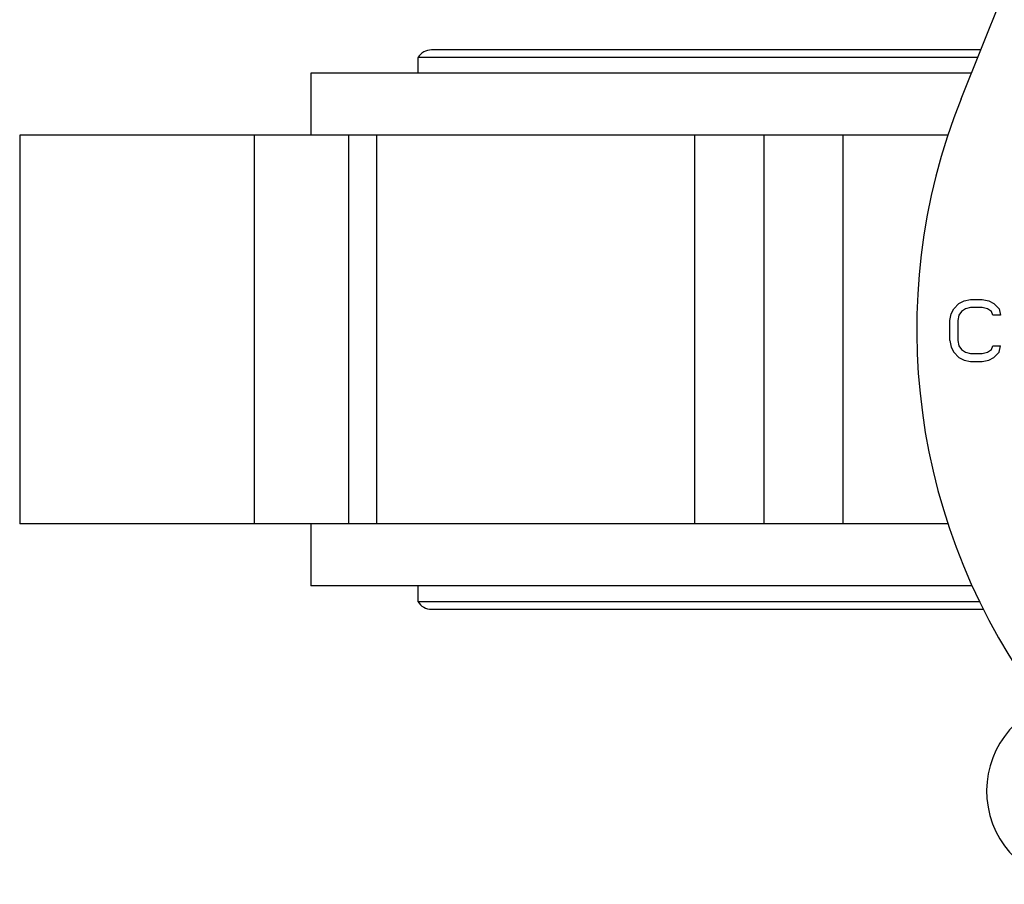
# Model space of a CAD drawing. Header units: millimetres. Extents: x 474 to 2197, y 77 to 1503.
# Tile 2 of 25: x 832 to 959, y 131 to 243. Entities that reach past the tile are written whole.
import ezdxf

# ---------------------------------------------------------------- set-up
doc = ezdxf.new("R2010")
doc.units = ezdxf.units.MM

msp = doc.modelspace()

# ---------------------------------------------------------------- linework, layer by layer
at = {"color": 7, "linetype": 'Continuous', "lineweight": 25}
for p, q in [((953.06, 232.36), (985.35, 313.18)), ((955.58, 238.68), (884.9, 238.68)), ((883.15, 237.68), (883.15, 235.68)), ((955.18, 237.68), (883.15, 237.68)), ((869.35, 235.68), (869.35, 227.68)), ((954.38, 235.68), (869.35, 235.68)), ((831.9, 227.68), (831.9, 177.68)), ((862.11, 227.68), (831.9, 227.68)), ((862.11, 177.68), (862.11, 227.68)), ((874.26, 227.68), (862.11, 227.68)), ((874.26, 177.68), (874.26, 227.68)), ((877.84, 227.68), (874.26, 227.68)), ((877.84, 227.68), (877.84, 177.68)), ((918.81, 227.68), (877.84, 227.68)), ((918.81, 177.68), (918.81, 227.68)), ((927.7, 227.68), (918.81, 227.68)), ((927.7, 177.68), (927.7, 227.68)), ((937.83, 227.68), (927.7, 227.68)), ((937.83, 227.68), (937.83, 177.68)), ((951.35, 227.68), (937.83, 227.68)), ((951.79, 204.68), (952.13, 205.36)), ((952.13, 205.36), (952.79, 206.05)), ((952.79, 206.05), (953.46, 206.39)), ((953.63, 205.36), (953.13, 205.02)), ((953.46, 206.39), (954.29, 206.56)), ((954.29, 205.53), (953.63, 205.36)), ((954.29, 206.56), (955.79, 206.56)), ((955.79, 205.53), (954.29, 205.53)), ((955.79, 206.56), (956.63, 206.39)), ((956.46, 205.36), (955.79, 205.53)), ((956.96, 205.02), (956.46, 205.36)), ((956.63, 206.39), (957.29, 206.05)), ((957.29, 206.05), (957.96, 205.36)), ((957.96, 205.36), (958.13, 204.51)), ((951.63, 203.83), (951.79, 204.68)), ((952.79, 204.51), (952.63, 203.83)), ((953.13, 205.02), (952.79, 204.51)), ((957.13, 204.51), (956.96, 205.02)), ((958.13, 204.51), (957.13, 204.51)), ((951.63, 201.28), (951.63, 203.83)), ((952.63, 203.83), (952.63, 201.28)), ((951.63, 201.28), (951.79, 200.43)), ((951.79, 200.43), (952.13, 199.75)), ((952.63, 201.28), (952.79, 200.6)), ((952.79, 200.6), (953.13, 200.09)), ((956.96, 200.09), (957.13, 200.6)), ((957.13, 200.6), (958.13, 200.6)), ((957.96, 199.75), (958.13, 200.6)), ((952.13, 199.75), (952.79, 199.07)), ((952.79, 199.07), (953.46, 198.73)), ((953.13, 200.09), (953.63, 199.75)), ((953.63, 199.75), (954.29, 199.58)), ((954.29, 199.58), (955.79, 199.58)), ((955.79, 199.58), (956.46, 199.75)), ((956.46, 199.75), (956.96, 200.09)), ((956.63, 198.73), (957.29, 199.07)), ((957.29, 199.07), (957.96, 199.75)), ((953.46, 198.73), (954.29, 198.56)), ((954.29, 198.56), (955.79, 198.56)), ((955.79, 198.56), (956.63, 198.73)), ((862.11, 177.68), (831.9, 177.68)), ((874.26, 177.68), (862.11, 177.68)), ((869.35, 177.68), (869.35, 169.68)), ((877.84, 177.68), (874.26, 177.68)), ((918.81, 177.68), (877.84, 177.68)), ((927.7, 177.68), (918.81, 177.68)), ((937.83, 177.68), (927.7, 177.68)), ((951.35, 177.68), (937.83, 177.68)), ((954.47, 169.68), (869.35, 169.68)), ((883.15, 169.68), (883.15, 167.68)), ((883.15, 167.68), (955.41, 167.68)), ((884.9, 166.68), (955.91, 166.68))]:
    msp.add_line(p, q, dxfattribs=at)
for centre, radius, start, end in [((884.9, 236.64), 2.03, 90, 149.4898), ((1027.35, 202.68), 80, 158.2214, 217.2002), ((884.9, 168.71), 2.03, 210.5102, 270), ((968.35, 143.28), 12, 113.1735, 277.1808)]:
    msp.add_arc(centre, radius, start, end, dxfattribs=at)

doc.saveas('drawing.dxf')
